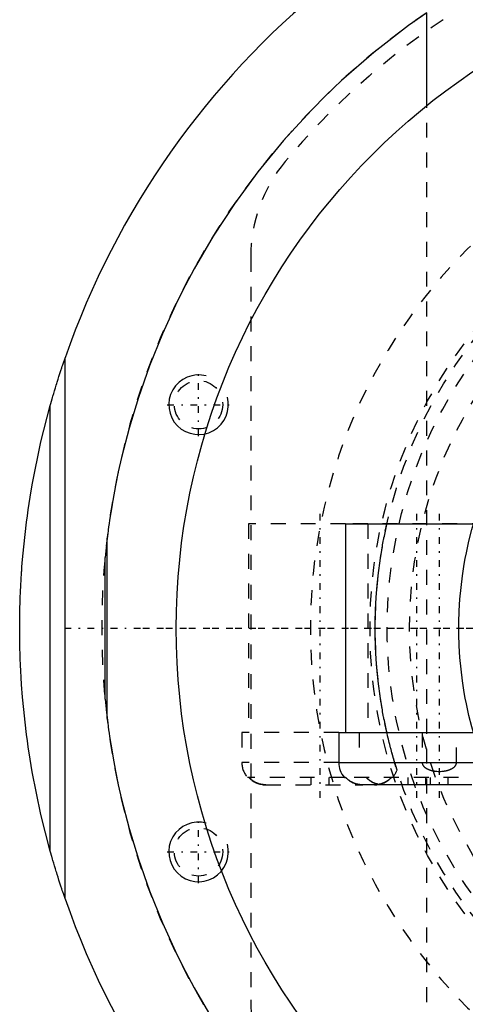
# Model space of a CAD drawing. Extents: x -706 to 186, y -120 to 120.
# Tile 2 of 14: x -706 to -676, y -25 to 41. Entities that reach past the tile are written whole.
import ezdxf

# ---------------------------------------------------------------- set-up
doc = ezdxf.new("R2010")
doc.units = 0
doc.linetypes.add('CENTER', pattern=[1.5, 0.45, -0.5, 0.05, -0.5])
doc.linetypes.add('DASHED', pattern=[2, 1, -1])
for name, color, linetype in [('AM_0', 7, 'CONTINUOUS'), ('AM_10', 7, 'CONTINUOUS'), ('AM_3', 7, 'DASHED'), ('AM_7', 7, 'CENTER')]:
    doc.layers.add(name, color=color, linetype=linetype)

msp = doc.modelspace()

# ---------------------------------------------------------------- linework, layer by layer
at = {"layer": 'AM_0', "color": 7, "linetype": 'CONTINUOUS'}
for p, q in [((-678.188, 35.077), (-678.188, 41.297)), ((-702.45, -18.145), (-702.45, 18.145)), ((-703.45, -14.946), (-703.45, 14.946)), ((-683.65, 7), (-683.65, -7)), ((-683.65, 7), (-674.156, 7)), ((-699.633, 6.047), (-699.773, 4.759)), ((-699.633, -6.047), (-699.633, 6.047)), ((-699.773, -4.759), (-699.773, 4.759)), ((-699.773, -4.759), (-699.633, -6.047)), ((-684.1, -7), (-684.1, -9)), ((-684.1, -7), (-674.156, -7)), ((-684.1, -9), (-673.6, -9)), ((-683.718, -10), (-683.634, -10)), ((-675.172, -10.5), (-682.528, -10.5))]:
    msp.add_line(p, q, dxfattribs=at)
for points in [[(-678.188, 41.297, 0), (-679.41, 40.436, 0), (-681.737, 38.636, 0), (-683.911, 36.743, 0), (-684.941, 35.765, 0), (-685.933, 34.768, 0), (-687.804, 32.724, 0), (-689.523, 30.625, 0), (-691.094, 28.483, 0), (-692.517, 26.311, 0), (-693.795, 24.124, 0), (-694.381, 23.029, 0), (-694.932, 21.935, 0), (-695.931, 19.757, 0), (-696.799, 17.603, 0), (-697.541, 15.488, 0), (-698.163, 13.428, 0), (-698.671, 11.452, 0), (-698.884, 10.505, 0), (-699.072, 9.59, 0), (-699.259, 8.574, 0), (-699.307, 8.296, 0), (-699.352, 8.026, 0), (-699.373, 7.893, 0), (-699.394, 7.762, 0), (-699.433, 7.508, 0), (-699.47, 7.263, 0), (-699.504, 7.028, 0), (-699.534, 6.807, 0), (-699.562, 6.601, 0), (-699.575, 6.504, 0), (-699.587, 6.413, 0), (-699.608, 6.246, 0), (-699.626, 6.106, 0), (-699.633, 6.047, 0)], [(-703.45, 14.946, 0), (-703.45, 14.946, 0), (-703.449, 14.947, 0), (-703.449, 14.948, 0), (-703.449, 14.948, 0), (-703.449, 14.948, 0), (-703.449, 14.949, 0), (-703.448, 14.95, 0), (-703.448, 14.951, 0), (-703.448, 14.953, 0), (-703.447, 14.954, 0), (-703.447, 14.955, 0), (-703.447, 14.955, 0), (-703.447, 14.957, 0), (-703.446, 14.958, 0), (-703.446, 14.96, 0), (-703.445, 14.962, 0), (-703.445, 14.964, 0), (-703.444, 14.965, 0), (-703.444, 14.966, 0), (-703.444, 14.968, 0), (-703.443, 14.97, 0), (-703.443, 14.971, 0), (-703.442, 14.972, 0), (-703.442, 14.975, 0), (-703.441, 14.977, 0), (-703.441, 14.978, 0), (-703.44, 14.98, 0), (-703.44, 14.982, 0), (-703.439, 14.985, 0), (-703.438, 14.987, 0), (-703.437, 14.99, 0), (-703.437, 14.993, 0), (-703.436, 14.994, 0), (-703.436, 14.996, 0), (-703.435, 14.999, 0), (-703.434, 15.002, 0), (-703.431, 15.013, 0), (-703.425, 15.032, 0), (-703.42, 15.053, 0), (-703.414, 15.074, 0), (-703.41, 15.086, 0), (-703.407, 15.097, 0), (-703.4, 15.121, 0), (-703.393, 15.147, 0), (-703.386, 15.173, 0), (-703.378, 15.2, 0), (-703.37, 15.227, 0), (-703.366, 15.241, 0), (-703.362, 15.255, 0), (-703.354, 15.284, 0), (-703.346, 15.313, 0), (-703.342, 15.327, 0), (-703.337, 15.342, 0), (-703.329, 15.371, 0), (-703.321, 15.4, 0), (-703.316, 15.415, 0), (-703.312, 15.429, 0), (-703.304, 15.458, 0), (-703.296, 15.487, 0), (-703.267, 15.586, 0), (-703.215, 15.761, 0), (-703.161, 15.942, 0), (-703.105, 16.128, 0), (-703.047, 16.318, 0), (-703.017, 16.414, 0), (-702.987, 16.51, 0), (-702.926, 16.705, 0), (-702.864, 16.901, 0), (-702.801, 17.097, 0), (-702.737, 17.293, 0), (-702.673, 17.487, 0), (-702.641, 17.584, 0), (-702.609, 17.68, 0), (-702.545, 17.869, 0), (-702.481, 18.054, 0), (-702.45, 18.145, 0)], [(-705.5, 0, 0), (-705.5, 0.012, 0), (-705.5, 0.035, 0), (-705.5, 0.058, 0), (-705.5, 0.07, 0), (-705.5, 0.082, 0), (-705.5, 0.105, 0), (-705.5, 0.128, 0), (-705.5, 0.152, 0), (-705.5, 0.175, 0), (-705.5, 0.199, 0), (-705.5, 0.21, 0), (-705.5, 0.222, 0), (-705.499, 0.245, 0), (-705.499, 0.269, 0), (-705.499, 0.292, 0), (-705.499, 0.315, 0), (-705.499, 0.339, 0), (-705.499, 0.35, 0), (-705.499, 0.362, 0), (-705.499, 0.385, 0), (-705.498, 0.409, 0), (-705.498, 0.42, 0), (-705.498, 0.432, 0), (-705.498, 0.455, 0), (-705.498, 0.479, 0), (-705.498, 0.49, 0), (-705.498, 0.502, 0), (-705.498, 0.525, 0), (-705.497, 0.549, 0), (-705.497, 0.572, 0), (-705.497, 0.595, 0), (-705.497, 0.619, 0), (-705.496, 0.631, 0), (-705.496, 0.642, 0), (-705.496, 0.666, 0), (-705.496, 0.689, 0), (-705.495, 0.712, 0), (-705.495, 0.736, 0), (-705.495, 0.759, 0), (-705.495, 0.771, 0), (-705.494, 0.782, 0), (-705.494, 0.806, 0), (-705.494, 0.829, 0), (-705.493, 0.852, 0), (-705.493, 0.876, 0), (-705.493, 0.899, 0), (-705.493, 0.911, 0), (-705.492, 0.922, 0), (-705.492, 0.946, 0), (-705.492, 0.969, 0), (-705.49, 1.051, 0), (-705.487, 1.191, 0), (-705.486, 1.261, 0), (-705.484, 1.331, 0), (-705.481, 1.471, 0), (-705.477, 1.611, 0), (-705.472, 1.751, 0), (-705.468, 1.891, 0), (-705.463, 2.031, 0), (-705.46, 2.101, 0), (-705.458, 2.171, 0), (-705.452, 2.311, 0), (-705.446, 2.451, 0), (-705.443, 2.521, 0), (-705.439, 2.591, 0), (-705.433, 2.731, 0), (-705.426, 2.871, 0), (-705.422, 2.941, 0), (-705.418, 3.011, 0), (-705.41, 3.151, 0), (-705.402, 3.291, 0), (-705.394, 3.431, 0), (-705.385, 3.571, 0), (-705.376, 3.71, 0), (-705.371, 3.78, 0), (-705.366, 3.85, 0), (-705.356, 3.99, 0), (-705.346, 4.13, 0), (-705.307, 4.619, 0), (-705.231, 5.456, 0), (-705.142, 6.292, 0), (-705.041, 7.126, 0), (-704.985, 7.543, 0), (-704.926, 7.959, 0), (-704.799, 8.79, 0), (-704.66, 9.619, 0), (-704.073, 12.502, 0), (-703.45, 14.946, 0)], [(-703.45, -14.946, 0), (-704.073, -12.502, 0), (-704.66, -9.619, 0), (-704.799, -8.79, 0), (-704.926, -7.959, 0), (-704.985, -7.543, 0), (-705.041, -7.126, 0), (-705.142, -6.292, 0), (-705.231, -5.456, 0), (-705.307, -4.619, 0), (-705.371, -3.78, 0), (-705.402, -3.291, 0), (-705.41, -3.151, 0), (-705.418, -3.011, 0), (-705.422, -2.941, 0), (-705.426, -2.871, 0), (-705.433, -2.731, 0), (-705.439, -2.591, 0), (-705.443, -2.521, 0), (-705.446, -2.451, 0), (-705.452, -2.311, 0), (-705.458, -2.171, 0), (-705.46, -2.101, 0), (-705.463, -2.031, 0), (-705.468, -1.891, 0), (-705.472, -1.751, 0), (-705.477, -1.611, 0), (-705.481, -1.471, 0), (-705.484, -1.331, 0), (-705.486, -1.261, 0), (-705.487, -1.191, 0), (-705.49, -1.051, 0), (-705.493, -0.911, 0), (-705.494, -0.829, 0), (-705.494, -0.806, 0), (-705.494, -0.782, 0), (-705.495, -0.771, 0), (-705.495, -0.759, 0), (-705.495, -0.736, 0), (-705.495, -0.712, 0), (-705.496, -0.689, 0), (-705.496, -0.666, 0), (-705.496, -0.642, 0), (-705.496, -0.631, 0), (-705.497, -0.619, 0), (-705.497, -0.595, 0), (-705.497, -0.572, 0), (-705.497, -0.549, 0), (-705.498, -0.525, 0), (-705.498, -0.502, 0), (-705.498, -0.49, 0), (-705.498, -0.479, 0), (-705.498, -0.455, 0), (-705.498, -0.432, 0), (-705.498, -0.42, 0), (-705.498, -0.409, 0), (-705.499, -0.385, 0), (-705.499, -0.362, 0), (-705.499, -0.35, 0), (-705.499, -0.339, 0), (-705.499, -0.315, 0), (-705.499, -0.292, 0), (-705.499, -0.269, 0), (-705.499, -0.245, 0), (-705.5, -0.222, 0), (-705.5, -0.21, 0), (-705.5, -0.199, 0), (-705.5, -0.175, 0), (-705.5, -0.152, 0), (-705.5, -0.128, 0), (-705.5, -0.105, 0), (-705.5, -0.082, 0), (-705.5, -0.07, 0), (-705.5, -0.058, 0), (-705.5, -0.035, 0), (-705.5, -0.012, 0), (-705.5, 0, 0)], [(-699.633, -6.047, 0), (-699.626, -6.106, 0), (-699.608, -6.246, 0), (-699.587, -6.413, 0), (-699.575, -6.504, 0), (-699.562, -6.601, 0), (-699.534, -6.807, 0), (-699.504, -7.028, 0), (-699.47, -7.263, 0), (-699.433, -7.508, 0), (-699.394, -7.762, 0), (-699.373, -7.893, 0), (-699.352, -8.026, 0), (-699.307, -8.296, 0), (-699.259, -8.574, 0), (-699.072, -9.59, 0), (-698.884, -10.505, 0), (-698.671, -11.452, 0), (-698.163, -13.428, 0), (-697.541, -15.488, 0), (-696.799, -17.603, 0), (-695.931, -19.757, 0), (-694.932, -21.935, 0), (-694.381, -23.029, 0), (-693.795, -24.124, 0), (-692.517, -26.311, 0)], [(-682.851, -10.458, 0), (-682.877, -10.452, 0), (-682.927, -10.438, 0), (-682.977, -10.423, 0), (-683.001, -10.415, 0), (-683.025, -10.407, 0), (-683.071, -10.389, 0), (-683.116, -10.37, 0), (-683.162, -10.35, 0), (-683.208, -10.327, 0), (-683.253, -10.302, 0), (-683.276, -10.289, 0), (-683.299, -10.276, 0), (-683.343, -10.248, 0), (-683.387, -10.218, 0), (-683.43, -10.187, 0), (-683.471, -10.155, 0), (-683.51, -10.122, 0), (-683.529, -10.105, 0), (-683.547, -10.088, 0), (-683.583, -10.054, 0), (-683.617, -10.018, 0), (-683.634, -10, 0)], [(-702.45, -18.145, 0), (-702.481, -18.054, 0), (-702.545, -17.869, 0), (-702.609, -17.68, 0), (-702.641, -17.584, 0), (-702.673, -17.487, 0), (-702.737, -17.293, 0), (-702.801, -17.097, 0), (-702.864, -16.901, 0), (-702.926, -16.705, 0), (-702.987, -16.51, 0), (-703.017, -16.414, 0), (-703.047, -16.318, 0), (-703.105, -16.128, 0), (-703.161, -15.942, 0), (-703.215, -15.761, 0), (-703.267, -15.586, 0), (-703.296, -15.487, 0), (-703.304, -15.458, 0), (-703.312, -15.429, 0), (-703.316, -15.415, 0), (-703.321, -15.4, 0), (-703.329, -15.371, 0), (-703.337, -15.342, 0), (-703.342, -15.327, 0), (-703.346, -15.313, 0), (-703.354, -15.284, 0), (-703.362, -15.255, 0), (-703.366, -15.241, 0), (-703.37, -15.227, 0), (-703.378, -15.2, 0), (-703.386, -15.173, 0), (-703.393, -15.147, 0), (-703.4, -15.121, 0), (-703.407, -15.097, 0), (-703.41, -15.086, 0), (-703.414, -15.074, 0), (-703.42, -15.053, 0), (-703.425, -15.032, 0), (-703.431, -15.013, 0), (-703.434, -15.002, 0), (-703.435, -14.999, 0), (-703.436, -14.996, 0), (-703.436, -14.994, 0), (-703.437, -14.993, 0), (-703.437, -14.99, 0), (-703.438, -14.987, 0), (-703.439, -14.985, 0), (-703.44, -14.982, 0), (-703.44, -14.98, 0), (-703.441, -14.978, 0), (-703.441, -14.977, 0), (-703.442, -14.975, 0), (-703.442, -14.972, 0), (-703.443, -14.971, 0), (-703.443, -14.97, 0), (-703.444, -14.968, 0), (-703.444, -14.966, 0), (-703.444, -14.965, 0), (-703.445, -14.964, 0), (-703.445, -14.962, 0), (-703.446, -14.96, 0), (-703.446, -14.958, 0), (-703.447, -14.957, 0), (-703.447, -14.955, 0), (-703.447, -14.955, 0), (-703.447, -14.954, 0), (-703.448, -14.953, 0), (-703.448, -14.951, 0), (-703.448, -14.95, 0), (-703.449, -14.949, 0), (-703.449, -14.948, 0), (-703.449, -14.948, 0), (-703.449, -14.948, 0), (-703.449, -14.947, 0), (-703.45, -14.946, 0), (-703.45, -14.946, 0)]]:
    msp.add_polyline3d(points, dxfattribs=at)
msp.add_circle((-650, 0), 45, dxfattribs=at)
for centre, radius, start, end in [((-650, 0), 55.5, 97.25319, 160.91684), ((-682.6, -9), 1.5, 180, 221.81031), ((-650, 0), 55.5, 199.08316, 262.74681)]:
    msp.add_arc(centre, radius, start, end, dxfattribs=at)
at = {"layer": 'AM_10', "color": 7, "linetype": 'CONTINUOUS'}
for centre in [(-693.5, 15), (-693.5, -15)]:
    msp.add_arc(centre, 2, 75, 15, dxfattribs=at)
at = {"layer": 'AM_3', "color": 6, "linetype": 'DASHED'}
for p, q in [((-678.188, -35.077), (-678.188, 35.077)), ((-690, 24.92), (-690, -24.92)), ((-690.15, 7), (-690.15, -7)), ((-683.65, 7), (-690.15, 7)), ((-674.156, 7), (-683.65, 7)), ((-682.15, 7), (-682.15, -7)), ((-690.6, -7), (-690.6, -9)), ((-684.1, -7), (-690.6, -7)), ((-682.725, -7), (-682.725, -9)), ((-678.502, -7), (-678.502, -9)), ((-676.198, -9), (-676.198, -7)), ((-684.1, -9), (-690.6, -9)), ((-680.188, -9.507), (-680.343, -9)), ((-683.718, -10), (-690.218, -10)), ((-688.99, -10.5), (-682.49, -10.5)), ((-685.95, -10.5), (-685.95, -10)), ((-684.75, -10.5), (-684.75, -10)), ((-674.066, -10), (-683.634, -10)), ((-682.49, -10.5), (-682.528, -10.5)), ((-682.234, -10.029), (-682.261, -10)), ((-681.672, -10.5), (-681.71, -10.5)), ((-679.45, -10.5), (-679.45, -10)), ((-678.25, -10.5), (-678.25, -10)), ((-677.95, -10.5), (-677.95, -10)), ((-676.75, -10.5), (-676.75, -10))]:
    msp.add_line(p, q, dxfattribs=at)
for points in [[(-680.866, -7, 0), (-680.878, -6.948, 0), (-680.901, -6.844, 0), (-680.925, -6.738, 0), (-680.936, -6.684, 0), (-680.948, -6.63, 0), (-680.971, -6.521, 0), (-680.994, -6.41, 0), (-681.017, -6.297, 0), (-681.04, -6.183, 0), (-681.063, -6.068, 0), (-681.074, -6.01, 0), (-681.085, -5.951, 0), (-681.108, -5.834, 0), (-681.13, -5.715, 0), (-681.152, -5.594, 0), (-681.173, -5.473, 0), (-681.195, -5.35, 0), (-681.205, -5.288, 0), (-681.216, -5.226, 0), (-681.236, -5.101, 0), (-681.257, -4.974, 0), (-681.267, -4.911, 0), (-681.325, -4.523, 0), (-681.43, -3.724, 0), (-681.517, -2.903, 0), (-681.582, -2.071, 0), (-681.626, -1.236, 0), (-681.647, -0.408, 0), (-681.65, 0, 0), (-681.647, 0.408, 0), (-681.626, 1.236, 0), (-681.582, 2.071, 0), (-681.517, 2.903, 0), (-681.43, 3.724, 0), (-681.325, 4.523, 0), (-681.267, 4.911, 0), (-681.257, 4.974, 0), (-681.236, 5.101, 0), (-681.216, 5.226, 0), (-681.205, 5.288, 0), (-681.195, 5.35, 0), (-681.173, 5.473, 0), (-681.152, 5.594, 0), (-681.13, 5.715, 0), (-681.108, 5.834, 0), (-681.085, 5.951, 0), (-681.074, 6.01, 0), (-681.063, 6.068, 0), (-681.04, 6.183, 0), (-681.017, 6.297, 0), (-680.994, 6.41, 0), (-680.971, 6.521, 0), (-680.948, 6.63, 0), (-680.936, 6.684, 0), (-680.925, 6.738, 0), (-680.901, 6.844, 0), (-680.878, 6.948, 0), (-680.866, 7, 0)], [(-675.063, -7.001, 0), (-675.169, -6.619, 0), (-675.362, -5.85, 0), (-675.532, -5.075, 0), (-675.607, -4.686, 0), (-675.677, -4.296, 0), (-675.798, -3.514, 0), (-675.894, -2.731, 0), (-675.966, -1.947, 0), (-676.014, -1.166, 0), (-676.038, -0.387, 0), (-676.041, 0, 0), (-676.038, 0.387, 0), (-676.014, 1.166, 0), (-675.966, 1.947, 0), (-675.894, 2.731, 0), (-675.798, 3.514, 0), (-675.677, 4.296, 0), (-675.607, 4.686, 0), (-675.532, 5.075, 0), (-675.362, 5.85, 0), (-675.169, 6.619, 0), (-675.063, 7.001, 0)], [(-680.343, -9, 0), (-680.357, -8.954, 0), (-680.384, -8.861, 0), (-680.412, -8.764, 0), (-680.427, -8.715, 0), (-680.441, -8.665, 0), (-680.47, -8.562, 0), (-680.499, -8.457, 0), (-680.529, -8.35, 0), (-680.558, -8.241, 0), (-680.588, -8.129, 0), (-680.603, -8.073, 0), (-680.618, -8.016, 0), (-680.648, -7.901, 0), (-680.678, -7.784, 0), (-680.708, -7.666, 0), (-680.737, -7.547, 0), (-680.766, -7.426, 0), (-680.781, -7.366, 0), (-680.795, -7.305, 0), (-680.824, -7.184, 0), (-680.852, -7.061, 0), (-680.866, -7, 0)], [(-678.502, -9, 0), (-678.502, -9.002, 0), (-678.502, -9.006, 0), (-678.502, -9.01, 0), (-678.502, -9.013, 0), (-678.502, -9.015, 0), (-678.502, -9.019, 0), (-678.502, -9.023, 0), (-678.501, -9.028, 0), (-678.501, -9.032, 0), (-678.5, -9.036, 0), (-678.5, -9.039, 0), (-678.5, -9.041, 0), (-678.499, -9.045, 0), (-678.499, -9.05, 0), (-678.498, -9.054, 0), (-678.497, -9.059, 0), (-678.496, -9.063, 0), (-678.496, -9.065, 0), (-678.495, -9.067, 0), (-678.494, -9.072, 0), (-678.493, -9.076, 0), (-678.493, -9.078, 0), (-678.492, -9.081, 0), (-678.491, -9.085, 0), (-678.49, -9.089, 0), (-678.489, -9.091, 0), (-678.489, -9.093, 0), (-678.488, -9.098, 0), (-678.486, -9.102, 0), (-678.481, -9.116, 0), (-678.472, -9.139, 0), (-678.46, -9.163, 0), (-678.447, -9.186, 0), (-678.432, -9.209, 0), (-678.425, -9.22, 0), (-678.417, -9.23, 0), (-678.4, -9.25, 0), (-678.383, -9.269, 0), (-678.365, -9.287, 0), (-678.346, -9.305, 0), (-678.326, -9.322, 0), (-678.316, -9.331, 0), (-678.305, -9.339, 0), (-678.283, -9.355, 0), (-678.261, -9.371, 0), (-678.25, -9.378, 0), (-678.239, -9.385, 0), (-678.217, -9.399, 0), (-678.195, -9.411, 0), (-678.184, -9.417, 0), (-678.173, -9.423, 0), (-678.151, -9.434, 0), (-678.128, -9.445, 0), (-678.105, -9.456, 0), (-678.081, -9.466, 0), (-678.058, -9.476, 0), (-678.046, -9.481, 0), (-678.034, -9.485, 0), (-678.009, -9.494, 0), (-677.984, -9.503, 0), (-677.959, -9.511, 0), (-677.934, -9.519, 0), (-677.909, -9.526, 0), (-677.896, -9.53, 0), (-677.883, -9.533, 0), (-677.857, -9.54, 0), (-677.831, -9.546, 0), (-677.805, -9.552, 0), (-677.779, -9.558, 0), (-677.753, -9.563, 0), (-677.74, -9.565, 0), (-677.726, -9.568, 0), (-677.7, -9.572, 0), (-677.674, -9.576, 0), (-677.647, -9.58, 0), (-677.621, -9.583, 0), (-677.594, -9.586, 0), (-677.581, -9.588, 0), (-677.568, -9.589, 0), (-677.542, -9.591, 0), (-677.516, -9.593, 0), (-677.425, -9.598, 0), (-677.35, -9.599, 0), (-677.275, -9.598, 0), (-677.184, -9.593, 0), (-677.158, -9.591, 0), (-677.132, -9.589, 0), (-677.119, -9.588, 0), (-677.106, -9.586, 0), (-677.079, -9.583, 0), (-677.053, -9.58, 0), (-677.026, -9.576, 0), (-677, -9.572, 0), (-676.974, -9.568, 0), (-676.96, -9.565, 0), (-676.947, -9.563, 0), (-676.921, -9.558, 0), (-676.895, -9.552, 0), (-676.869, -9.546, 0), (-676.843, -9.54, 0), (-676.817, -9.533, 0), (-676.804, -9.53, 0), (-676.791, -9.526, 0), (-676.766, -9.519, 0), (-676.741, -9.511, 0), (-676.716, -9.503, 0), (-676.691, -9.494, 0), (-676.666, -9.485, 0), (-676.654, -9.481, 0), (-676.642, -9.476, 0), (-676.619, -9.466, 0), (-676.595, -9.456, 0), (-676.572, -9.445, 0), (-676.549, -9.434, 0), (-676.527, -9.423, 0), (-676.516, -9.417, 0), (-676.505, -9.411, 0), (-676.483, -9.399, 0), (-676.461, -9.385, 0), (-676.45, -9.378, 0), (-676.439, -9.371, 0), (-676.417, -9.355, 0), (-676.395, -9.339, 0), (-676.384, -9.331, 0), (-676.374, -9.322, 0), (-676.354, -9.305, 0), (-676.335, -9.287, 0), (-676.317, -9.269, 0), (-676.3, -9.25, 0), (-676.283, -9.23, 0), (-676.275, -9.22, 0), (-676.268, -9.209, 0), (-676.253, -9.186, 0), (-676.24, -9.163, 0), (-676.228, -9.139, 0), (-676.222, -9.126, 0), (-676.221, -9.122, 0), (-676.219, -9.118, 0), (-676.219, -9.116, 0), (-676.218, -9.114, 0), (-676.217, -9.11, 0), (-676.215, -9.106, 0), (-676.214, -9.102, 0), (-676.212, -9.098, 0), (-676.211, -9.093, 0), (-676.211, -9.091, 0), (-676.21, -9.089, 0), (-676.209, -9.085, 0), (-676.208, -9.081, 0), (-676.207, -9.078, 0), (-676.207, -9.076, 0), (-676.206, -9.072, 0), (-676.205, -9.067, 0), (-676.204, -9.065, 0), (-676.204, -9.063, 0), (-676.203, -9.059, 0), (-676.202, -9.054, 0), (-676.201, -9.05, 0), (-676.201, -9.045, 0), (-676.2, -9.041, 0), (-676.2, -9.039, 0), (-676.2, -9.036, 0), (-676.199, -9.032, 0), (-676.199, -9.028, 0), (-676.198, -9.023, 0), (-676.198, -9.019, 0), (-676.198, -9.015, 0), (-676.198, -9.013, 0), (-676.198, -9.01, 0), (-676.198, -9.006, 0), (-676.198, -9.002, 0), (-676.198, -9, 0)], [(-690.134, -10, 0), (-690.11, -10.026, 0), (-690.062, -10.074, 0), (-690.011, -10.121, 0), (-689.984, -10.144, 0), (-689.956, -10.167, 0), (-689.897, -10.211, 0), (-689.837, -10.252, 0), (-689.774, -10.29, 0), (-689.711, -10.325, 0), (-689.647, -10.357, 0), (-689.615, -10.371, 0), (-689.584, -10.384, 0), (-689.519, -10.409, 0), (-689.452, -10.431, 0), (-689.382, -10.451, 0), (-689.311, -10.467, 0), (-689.238, -10.48, 0), (-689.202, -10.486, 0), (-689.166, -10.49, 0), (-689.094, -10.497, 0), (-689.024, -10.5, 0), (-688.99, -10.5, 0)], [(-689.863, -10.234, 0), (-689.872, -10.228, 0), (-689.889, -10.217, 0), (-689.906, -10.205, 0), (-689.914, -10.199, 0), (-689.922, -10.192, 0), (-689.939, -10.18, 0), (-689.955, -10.167, 0), (-689.971, -10.155, 0), (-689.986, -10.142, 0), (-690.001, -10.129, 0), (-690.009, -10.122, 0), (-690.017, -10.116, 0), (-690.031, -10.103, 0), (-690.046, -10.089, 0), (-690.06, -10.076, 0), (-690.074, -10.063, 0), (-690.087, -10.049, 0), (-690.094, -10.043, 0), (-690.101, -10.036, 0), (-690.114, -10.022, 0), (-690.127, -10.007, 0), (-690.134, -10, 0)], [(-689.351, -10.458, 0), (-689.367, -10.455, 0), (-689.398, -10.447, 0), (-689.428, -10.438, 0), (-689.443, -10.434, 0), (-689.458, -10.429, 0), (-689.488, -10.419, 0), (-689.517, -10.409, 0), (-689.546, -10.399, 0), (-689.574, -10.388, 0), (-689.601, -10.377, 0), (-689.615, -10.371, 0), (-689.629, -10.365, 0), (-689.657, -10.352, 0), (-689.685, -10.339, 0), (-689.713, -10.324, 0), (-689.74, -10.309, 0), (-689.768, -10.294, 0), (-689.782, -10.286, 0), (-689.796, -10.278, 0), (-689.823, -10.261, 0), (-689.85, -10.243, 0), (-689.863, -10.234, 0)], [(-688.99, -10.5, 0), (-689, -10.5, 0), (-689.019, -10.5, 0), (-689.039, -10.499, 0), (-689.048, -10.499, 0), (-689.058, -10.499, 0), (-689.078, -10.498, 0), (-689.098, -10.496, 0), (-689.118, -10.495, 0), (-689.138, -10.493, 0), (-689.158, -10.491, 0), (-689.168, -10.49, 0), (-689.178, -10.489, 0), (-689.199, -10.486, 0), (-689.219, -10.483, 0), (-689.24, -10.48, 0), (-689.26, -10.477, 0), (-689.28, -10.473, 0), (-689.29, -10.471, 0), (-689.301, -10.469, 0), (-689.321, -10.465, 0), (-689.341, -10.461, 0), (-689.351, -10.458, 0)], [(-683.634, -10, 0), (-683.626, -10.009, 0), (-683.61, -10.026, 0), (-683.593, -10.043, 0), (-683.585, -10.052, 0), (-683.577, -10.06, 0), (-683.56, -10.076, 0), (-683.542, -10.092, 0), (-683.525, -10.108, 0), (-683.506, -10.125, 0), (-683.488, -10.14, 0), (-683.478, -10.148, 0), (-683.469, -10.156, 0), (-683.449, -10.172, 0), (-683.43, -10.187, 0), (-683.409, -10.202, 0), (-683.389, -10.217, 0), (-683.368, -10.231, 0), (-683.358, -10.238, 0), (-683.347, -10.245, 0), (-683.326, -10.259, 0), (-683.304, -10.272, 0), (-683.294, -10.279, 0)], [(-683.294, -10.279, 0), (-683.273, -10.291, 0), (-683.231, -10.314, 0), (-683.189, -10.336, 0), (-683.169, -10.346, 0), (-683.148, -10.356, 0), (-683.106, -10.375, 0), (-683.065, -10.392, 0), (-683.022, -10.408, 0), (-682.979, -10.423, 0), (-682.934, -10.437, 0), (-682.911, -10.443, 0), (-682.888, -10.449, 0), (-682.841, -10.461, 0), (-682.794, -10.471, 0), (-682.746, -10.479, 0), (-682.699, -10.486, 0), (-682.651, -10.492, 0), (-682.628, -10.494, 0), (-682.604, -10.496, 0), (-682.558, -10.499, 0), (-682.513, -10.5, 0), (-682.49, -10.5, 0)], [(-682.528, -10.5, 0), (-682.581, -10.497, 0), (-682.688, -10.488, 0), (-682.752, -10.478, 0), (-682.77, -10.475, 0), (-682.788, -10.472, 0), (-682.797, -10.47, 0), (-682.806, -10.468, 0), (-682.824, -10.464, 0), (-682.842, -10.46, 0), (-682.851, -10.458, 0)], [(-682.261, -10, 0), (-682.243, -10.02, 0), (-682.206, -10.057, 0), (-682.168, -10.094, 0), (-682.148, -10.112, 0), (-682.128, -10.13, 0), (-682.085, -10.165, 0), (-682.041, -10.199, 0), (-681.995, -10.232, 0), (-681.948, -10.263, 0), (-681.899, -10.292, 0), (-681.875, -10.306, 0), (-681.851, -10.319, 0), (-681.802, -10.344, 0), (-681.753, -10.366, 0), (-681.704, -10.387, 0), (-681.655, -10.406, 0), (-681.604, -10.424, 0), (-681.577, -10.432, 0), (-681.551, -10.44, 0), (-681.497, -10.454, 0), (-681.442, -10.467, 0), (-681.414, -10.472, 0)], [(-682.058, -10.186, 0), (-682.09, -10.161, 0), (-682.151, -10.109, 0), (-682.207, -10.057, 0), (-682.234, -10.029, 0)], [(-681.414, -10.472, 0), (-681.434, -10.468, 0), (-681.473, -10.46, 0), (-681.513, -10.45, 0), (-681.532, -10.445, 0), (-681.551, -10.44, 0), (-681.589, -10.428, 0), (-681.626, -10.416, 0), (-681.663, -10.403, 0), (-681.698, -10.389, 0), (-681.732, -10.375, 0), (-681.75, -10.368, 0), (-681.767, -10.36, 0), (-681.802, -10.343, 0), (-681.837, -10.326, 0), (-681.872, -10.307, 0), (-681.907, -10.287, 0), (-681.942, -10.266, 0), (-681.959, -10.255, 0), (-681.976, -10.244, 0), (-682.009, -10.222, 0), (-682.042, -10.198, 0), (-682.058, -10.186, 0)], [(-681.71, -10.5, 0), (-681.676, -10.5, 0), (-681.606, -10.497, 0), (-681.534, -10.49, 0), (-681.498, -10.486, 0), (-681.462, -10.48, 0), (-681.389, -10.467, 0), (-681.318, -10.451, 0), (-681.248, -10.431, 0), (-681.181, -10.409, 0), (-681.116, -10.384, 0), (-681.085, -10.371, 0), (-681.053, -10.357, 0), (-680.989, -10.325, 0), (-680.926, -10.29, 0), (-680.863, -10.252, 0), (-680.803, -10.211, 0), (-680.744, -10.167, 0), (-680.716, -10.144, 0), (-680.689, -10.121, 0), (-680.638, -10.074, 0), (-680.59, -10.026, 0), (-680.566, -10, 0)], [(-681.349, -10.458, 0), (-681.358, -10.46, 0), (-681.376, -10.464, 0), (-681.394, -10.468, 0), (-681.403, -10.47, 0), (-681.412, -10.472, 0), (-681.43, -10.475, 0), (-681.448, -10.478, 0), (-681.512, -10.488, 0), (-681.619, -10.497, 0), (-681.672, -10.5, 0)], [(-681.119, -10.5, 0), (-681.166, -10.499, 0), (-681.264, -10.493, 0), (-681.364, -10.481, 0), (-681.414, -10.472, 0)], [(-680.837, -10.234, 0), (-680.85, -10.243, 0), (-680.877, -10.261, 0), (-680.904, -10.278, 0), (-680.918, -10.286, 0), (-680.932, -10.294, 0), (-680.96, -10.309, 0), (-680.987, -10.324, 0), (-681.015, -10.339, 0), (-681.043, -10.352, 0), (-681.071, -10.365, 0), (-681.085, -10.371, 0), (-681.099, -10.377, 0), (-681.126, -10.388, 0), (-681.154, -10.399, 0), (-681.183, -10.409, 0), (-681.212, -10.419, 0), (-681.242, -10.429, 0), (-681.257, -10.434, 0), (-681.272, -10.438, 0), (-681.302, -10.447, 0), (-681.333, -10.455, 0), (-681.349, -10.458, 0)], [(-680.566, -10, 0), (-680.573, -10.007, 0), (-680.586, -10.022, 0), (-680.599, -10.036, 0), (-680.606, -10.043, 0), (-680.613, -10.049, 0), (-680.626, -10.063, 0), (-680.64, -10.076, 0), (-680.654, -10.089, 0), (-680.669, -10.103, 0), (-680.683, -10.116, 0), (-680.691, -10.122, 0), (-680.699, -10.129, 0), (-680.714, -10.142, 0), (-680.729, -10.155, 0), (-680.745, -10.167, 0), (-680.761, -10.18, 0), (-680.778, -10.192, 0), (-680.786, -10.199, 0), (-680.794, -10.205, 0), (-680.811, -10.217, 0), (-680.828, -10.228, 0), (-680.837, -10.234, 0)]]:
    msp.add_polyline3d(points, dxfattribs=at)
for centre, radius in [((-650, 0), 32), ((-650, 0), 31.65), ((-650, 0), 30.85), ((-650, 0), 29.35), ((-693.5, 15), 1.621), ((-693.5, -15), 1.621)]:
    msp.add_circle(centre, radius, dxfattribs=at)
for centre, radius, start, end in [((-650, 0), 50, 90, 270), ((-650, 0), 49, 123.55731, 140.28486), ((-650, 0), 36, 90, 270), ((-680, 24.92), 10, 140.28486, 180), ((-689.1, -9), 1.5, 180, 221.81031), ((-681.6, -9), 1.5, 318.18969, 340.2378), ((-680, -24.92), 10, 180, 219.71514)]:
    msp.add_arc(centre, radius, start, end, dxfattribs=at)
at = {"layer": 'AM_7', "color": 4, "linetype": 'CENTER'}
for p, q in [((-693.5, 12.9), (-693.5, 17.1)), ((-695.6, 15), (-691.4, 15)), ((-685.35, -11.375), (-685.35, 7.875)), ((-678.85, -11.375), (-678.85, 7.875)), ((-678.85, -11.375), (-678.85, 7.875)), ((-677.35, -11.375), (-677.35, 7.875)), ((-702.5, 0), (-597.5, 0)), ((-697.25, 0), (-602.75, 0)), ((-682.392, 0), (-617.608, 0)), ((-693.5, -17.1), (-693.5, -12.9)), ((-695.6, -15), (-691.4, -15))]:
    msp.add_line(p, q, dxfattribs=at)

doc.saveas('drawing.dxf')
